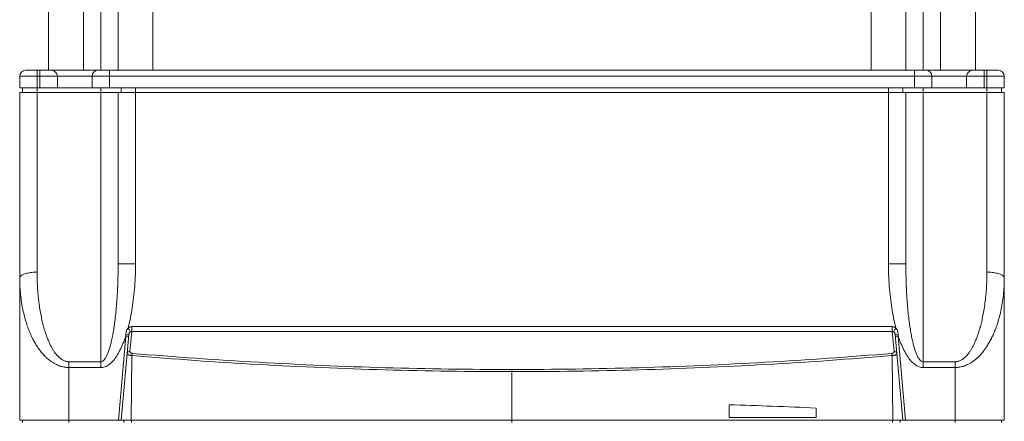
# Model space of a CAD drawing. Header units: millimetres. Extents: x -473 to 23648, y -382 to 1866.
# Tile 129 of 256: x 5052 to 5222, y -283 to -214. Entities that reach past the tile are written whole.
import ezdxf

# ---------------------------------------------------------------- set-up
doc = ezdxf.new("R2010")
doc.units = ezdxf.units.MM
doc.header["$LTSCALE"] = 80
doc.layers.get('0').update_dxf_attribs({"linetype": 'CONTINUOUS'})
for name, color, linetype in [('02___PRT_ALL_AXES', 7, 'CONTINUOUS'), ('06_ALL_SURFS', 7, 'CONTINUOUS'), ('09_ALL_ROUNDS', 7, 'CONTINUOUS'), ('20_ALL_FEATURES', 7, 'CONTINUOUS')]:
    doc.layers.add(name, color=color, linetype=linetype)

msp = doc.modelspace()

# ---------------------------------------------------------------- linework, layer by layer
at = {"linetype": 'Continuous', "lineweight": 0}
for p, q in [((5070.931, -268.473), (5069.643, -283.193)), ((5071.448, -267.889), (5071.146, -271.342)), ((5202.769, -267.052), (5071.448, -267.052)), ((5071.448, -267.889), (5071.448, -267.052)), ((5202.769, -267.889), (5071.448, -267.889)), ((5202.769, -267.052), (5202.769, -267.889)), ((5203.071, -271.342), (5202.769, -267.889)), ((5204.573, -283.193), (5203.286, -268.473)), ((5070.411, -268.686), (5069.142, -283.193)), ((5070.411, -268.686), (5070.909, -268.729)), ((5203.806, -268.686), (5203.308, -268.729)), ((5205.075, -283.193), (5203.806, -268.686)), ((5071.368, -283.193), (5071.488, -272.035)), ((5202.849, -283.193), (5202.73, -272.035)), ((5137.108, -274.445), (5137.108, -283.193)), ((5069.643, -283.193), (5060.608, -283.193)), ((5213.608, -283.193), (5204.573, -283.193))]:
    msp.add_line(p, q, dxfattribs=at)
for centre, radius, start, end in [((4960.565, -255.539), 110.63, 353.17523, 353.30989), ((5324.412, -254.257), 121.466, 186.69988, 186.82203)]:
    msp.add_arc(centre, radius, start, end, dxfattribs=at)
for points, knots in [([(5070.81, -267.328), (5070.94, -266.841), (5071.183, -265.817), (5071.489, -264.2), (5071.746, -262.435), (5071.946, -260.511), (5072.078, -258.417), (5072.108, -256.962), (5072.108, -256.205)], [0, 0, 0, 0, 1.5133479, 3.1546963, 4.9343087, 6.8637301, 8.9563446, 11.2273877, 11.2273877, 11.2273877, 11.2273877]), ([(5202.108, -256.205), (5202.108, -256.96), (5202.139, -258.412), (5202.27, -260.504), (5202.47, -262.427), (5202.726, -264.194), (5203.033, -265.813), (5203.277, -266.839), (5203.406, -267.328)], [0, 0, 0, 0, 2.2658645, 4.3556766, 6.2843657, 8.0651871, 9.7094922, 11.2273889, 11.2273889, 11.2273889, 11.2273889]), ([(5070.441, -268.432), (5070.523, -268.439), (5070.679, -268.468), (5070.802, -268.435), (5070.929, -268.495), (5070.931, -268.473)], [0, 0, 0, 0, 0.24661915, 0.42642121, 0.49211332, 0.49211332, 0.49211332, 0.49211332]), ([(5070.464, -268.199), (5070.473, -268.121), (5070.497, -267.964), (5070.565, -267.735), (5070.668, -267.519), (5070.759, -267.388), (5070.81, -267.328)], [0, 0, 0, 0, 0.23694775, 0.47510325, 0.71360529, 0.95067659, 0.95067659, 0.95067659, 0.95067659]), ([(5070.81, -267.328), (5070.853, -267.287), (5070.944, -267.212), (5071.098, -267.123), (5071.268, -267.067), (5071.388, -267.052), (5071.448, -267.052)], [0, 0, 0, 0, 0.17588205, 0.35299405, 0.53084384, 0.71061893, 0.71061893, 0.71061893, 0.71061893]), ([(5071.209, -267.96), (5071.2, -267.897), (5071.14, -267.754), (5071.003, -267.543), (5070.88, -267.4), (5070.81, -267.328)], [0, 0, 0, 0, 0.19222898, 0.45419314, 0.75539014, 0.75539014, 0.75539014, 0.75539014]), ([(5070.931, -268.473), (5070.935, -268.425), (5070.949, -268.333), (5070.993, -268.208), (5071.053, -268.104), (5071.125, -268.021), (5071.181, -267.978), (5071.209, -267.96)], [0, 0, 0, 0, 0.14549146, 0.27720134, 0.39605926, 0.50424829, 0.60458676, 0.60458676, 0.60458676, 0.60458676]), ([(5071.209, -267.96), (5071.234, -267.945), (5071.285, -267.919), (5071.366, -267.896), (5071.421, -267.891), (5071.448, -267.889)], [0, 0, 0, 0, 0.08786554, 0.17101478, 0.2516934, 0.2516934, 0.2516934, 0.2516934]), ([(5202.769, -267.052), (5202.829, -267.052), (5202.949, -267.067), (5203.119, -267.123), (5203.273, -267.212), (5203.364, -267.287), (5203.406, -267.328)], [0, 0, 0, 0, 0.17970967, 0.35763739, 0.53482178, 0.71062065, 0.71062065, 0.71062065, 0.71062065]), ([(5202.769, -267.889), (5202.796, -267.891), (5202.851, -267.896), (5202.932, -267.919), (5202.983, -267.945), (5203.008, -267.96)], [0, 0, 0, 0, 0.08065744, 0.16385823, 0.25169298, 0.25169298, 0.25169298, 0.25169298]), ([(5203.008, -267.96), (5203.017, -267.897), (5203.076, -267.754), (5203.214, -267.543), (5203.337, -267.4), (5203.406, -267.328)], [0, 0, 0, 0, 0.1922222, 0.45418637, 0.75537688, 0.75537688, 0.75537688, 0.75537688]), ([(5203.008, -267.96), (5203.036, -267.978), (5203.092, -268.021), (5203.164, -268.104), (5203.224, -268.208), (5203.268, -268.333), (5203.281, -268.425), (5203.286, -268.473)], [0, 0, 0, 0, 0.10033449, 0.20852652, 0.3273779, 0.45909397, 0.60458708, 0.60458708, 0.60458708, 0.60458708]), ([(5203.286, -268.473), (5203.288, -268.495), (5203.416, -268.435), (5203.47, -268.452), (5203.53, -268.454)], [0, 0, 0, 0, 0.0656903, 0.24548765, 0.24548765, 0.24548765, 0.24548765]), ([(5203.406, -267.328), (5203.457, -267.388), (5203.549, -267.519), (5203.651, -267.735), (5203.72, -267.964), (5203.756, -268.197), (5203.767, -268.352), (5203.776, -268.429)], [0, 0, 0, 0, 0.2370628, 0.4755726, 0.7137143, 0.9506717, 1.1813676, 1.1813676, 1.1813676, 1.1813676]), ([(5066.108, -274.111), (5066.352, -274.11), (5066.875, -274.013), (5067.604, -273.591), (5068.279, -272.941), (5068.895, -272.104), (5069.457, -271.104), (5069.971, -269.952), (5070.268, -269.123), (5070.411, -268.686)], [0, 0, 0, 0, 0.7307979, 1.5595058, 2.4895018, 3.523811, 4.6671584, 5.9253063, 7.3051981, 7.3051981, 7.3051981, 7.3051981]), ([(5203.806, -268.686), (5203.947, -269.119), (5204.242, -269.941), (5204.751, -271.087), (5205.311, -272.086), (5205.926, -272.927), (5206.602, -273.584), (5207.335, -274.011), (5207.863, -274.111), (5208.108, -274.111)], [0, 0, 0, 0, 1.3669332, 2.6176093, 3.7586889, 4.7956572, 5.732278, 6.5682658, 7.305072, 7.305072, 7.305072, 7.305072]), ([(5071.146, -271.342), (5071.065, -271.34), (5070.905, -271.368), (5070.714, -271.504), (5070.654, -271.647), (5070.647, -271.717)], [0, 0, 0, 0, 0.24327736, 0.46950611, 0.6787651, 0.6787651, 0.6787651, 0.6787651]), ([(5070.647, -271.717), (5070.647, -271.728), (5070.649, -271.752), (5070.665, -271.788), (5070.698, -271.827), (5070.75, -271.866), (5070.827, -271.907), (5070.934, -271.949), (5071.078, -271.988), (5071.267, -272.019), (5071.409, -272.032), (5071.488, -272.035)], [0, 0, 0, 0, 0.03262657, 0.0709459, 0.11831675, 0.18172071, 0.26684251, 0.37897065, 0.52562685, 0.7135814, 0.95228876, 0.95228876, 0.95228876, 0.95228876]), ([(5071.146, -271.342), (5071.145, -271.353), (5071.145, -271.376), (5071.151, -271.411), (5071.164, -271.45), (5071.188, -271.49), (5071.224, -271.531), (5071.276, -271.573), (5071.348, -271.613), (5071.44, -271.645), (5071.51, -271.657), (5071.548, -271.66)], [0, 0, 0, 0, 0.03262774, 0.06870183, 0.10787638, 0.1531449, 0.20737135, 0.27349253, 0.35267774, 0.45135245, 0.56521007, 0.56521007, 0.56521007, 0.56521007]), ([(5071.548, -271.66), (5071.539, -271.693), (5071.522, -271.769), (5071.502, -271.894), (5071.492, -271.986), (5071.487, -272.035)], [0, 0, 0, 0, 0.10243582, 0.23303077, 0.38024025, 0.38024025, 0.38024025, 0.38024025]), ([(5071.548, -271.66), (5078.806, -272.279), (5093.352, -273.311), (5115.214, -274.238), (5129.81, -274.445), (5137.108, -274.445)], [0, 0, 0, 0, 21.8520591, 43.7424425, 65.6371266, 65.6371266, 65.6371266, 65.6371266]), ([(5137.108, -274.445), (5144.407, -274.445), (5159.002, -274.238), (5180.864, -273.311), (5195.411, -272.279), (5202.669, -271.66)], [0, 0, 0, 0, 21.8945235, 43.7849079, 65.6371266, 65.6371266, 65.6371266, 65.6371266]), ([(5202.669, -271.66), (5202.687, -271.659), (5202.724, -271.654), (5202.779, -271.642), (5202.836, -271.625), (5202.893, -271.601), (5202.948, -271.568), (5202.998, -271.527), (5203.041, -271.475), (5203.069, -271.412), (5203.074, -271.365), (5203.071, -271.342)], [0, 0, 0, 0, 0.0538266, 0.11151471, 0.1707895, 0.23169784, 0.29534104, 0.36125639, 0.4269997, 0.49443865, 0.56496585, 0.56496585, 0.56496585, 0.56496585]), ([(5202.669, -271.66), (5202.678, -271.693), (5202.695, -271.769), (5202.715, -271.894), (5202.725, -271.986), (5202.73, -272.035)], [0, 0, 0, 0, 0.10243589, 0.23303106, 0.38024063, 0.38024063, 0.38024063, 0.38024063]), ([(5202.73, -272.035), (5202.766, -272.034), (5202.839, -272.029), (5202.951, -272.017), (5203.065, -272), (5203.181, -271.977), (5203.293, -271.945), (5203.396, -271.904), (5203.484, -271.856), (5203.552, -271.797), (5203.571, -271.742), (5203.569, -271.717)], [0, 0, 0, 0, 0.10872963, 0.2208098, 0.33697121, 0.4554801, 0.57279939, 0.68543858, 0.7880154, 0.87458105, 0.94994537, 0.94994537, 0.94994537, 0.94994537]), ([(5203.071, -271.342), (5203.152, -271.34), (5203.312, -271.368), (5203.503, -271.504), (5203.563, -271.647), (5203.569, -271.717)], [0, 0, 0, 0, 0.24327913, 0.46950776, 0.67876409, 0.67876409, 0.67876409, 0.67876409]), ([(5071.488, -272.035), (5078.752, -272.654), (5093.312, -273.686), (5115.194, -274.613), (5129.803, -274.82), (5137.108, -274.82)], [0, 0, 0, 0, 21.871408, 43.781697, 65.6967742, 65.6967742, 65.6967742, 65.6967742]), ([(5137.108, -274.82), (5144.413, -274.82), (5159.023, -274.613), (5180.905, -273.686), (5195.465, -272.654), (5202.73, -272.035)], [0, 0, 0, 0, 21.9150965, 43.8253857, 65.6978706, 65.6978706, 65.6978706, 65.6978706])]:
    msp.add_open_spline(points, degree=3, knots=knots, dxfattribs=at)
for points in [[(5070.441, -268.428), (5070.45, -268.352), (5070.456, -268.275), (5070.464, -268.199)], [(5203.53, -268.454), (5203.612, -268.456), (5203.694, -268.44), (5203.776, -268.432)]]:
    msp.add_open_spline(points, degree=3, dxfattribs=at)
at = {"layer": '02___PRT_ALL_AXES', "linetype": 'Continuous', "lineweight": 0}
for p, q in [((5058.608, -225.793), (5064.608, -225.793)), ((5209.608, -225.793), (5215.608, -225.793))]:
    msp.add_line(p, q, dxfattribs=at)
at = {"layer": '06_ALL_SURFS', "linetype": 'Continuous', "lineweight": 0}
for p, q in [((5174.608, -280.53), (5174.608, -282.751)), ((5189.608, -281.097), (5189.608, -282.751)), ((5189.608, -282.751), (5174.608, -282.751))]:
    msp.add_line(p, q, dxfattribs=at)
msp.add_arc((5137.336, -1465.062), 1185.118, 87.472032, 88.197746, dxfattribs=at)
at = {"layer": '09_ALL_ROUNDS', "linetype": 'Continuous', "lineweight": 0}
for p, q in [((5057.108, -222.793), (5057.108, -115.293)), ((5063.108, -222.793), (5063.108, -114.293)), ((5066.108, -222.793), (5066.108, -114.293)), ((5069.108, -222.793), (5069.108, -115.293)), ((5075.108, -222.793), (5075.108, -114.314)), ((5199.108, -222.793), (5199.108, -114.314)), ((5205.108, -222.793), (5205.108, -115.293)), ((5208.108, -114.293), (5208.108, -222.793)), ((5211.108, -222.793), (5211.108, -114.293)), ((5217.108, -222.793), (5217.108, -115.293)), ((5052.108, -223.793), (5222.108, -223.793)), ((5052.108, -225.793), (5052.108, -223.793)), ((5053.108, -222.793), (5221.108, -222.793)), ((5055.108, -222.793), (5055.108, -225.793)), ((5055.608, -222.793), (5055.608, -225.793)), ((5058.608, -223.793), (5058.608, -225.793)), ((5064.608, -223.793), (5064.608, -225.793)), ((5067.608, -222.793), (5067.608, -225.793)), ((5206.608, -222.793), (5206.608, -225.793)), ((5209.608, -225.793), (5209.608, -223.793)), ((5215.608, -223.793), (5215.608, -225.793)), ((5218.608, -222.793), (5218.608, -225.793)), ((5219.108, -222.793), (5219.108, -225.793)), ((5222.108, -223.793), (5222.108, -225.793)), ((5052.108, -225.793), (5058.608, -225.793)), ((5209.608, -225.793), (5064.608, -225.793)), ((5222.108, -225.793), (5215.608, -225.793)), ((5052.108, -283.193), (5052.108, -226.593)), ((5069.108, -256.205), (5072.108, -256.205)), ((5202.108, -256.205), (5205.108, -256.205)), ((5066.108, -273.106), (5060.608, -273.106)), ((5060.608, -273.106), (5060.608, -274.111)), ((5066.108, -274.111), (5066.108, -273.106)), ((5208.108, -273.106), (5208.108, -274.111)), ((5213.608, -273.106), (5208.108, -273.106)), ((5213.608, -274.111), (5213.608, -273.106)), ((5066.108, -274.111), (5060.608, -274.111)), ((5213.608, -274.111), (5208.108, -274.111))]:
    msp.add_line(p, q, dxfattribs=at)
for centre, start, end in [((5053.108, -223.793), 90, 180), ((5057.608, -223.793), 0, 90), ((5065.608, -223.793), 90, 180), ((5208.608, -223.793), 0, 90), ((5216.608, -223.793), 90, 180), ((5221.108, -223.793), 0, 90)]:
    msp.add_arc(centre, 1, start, end, dxfattribs=at)
for points, knots in [([(5066.108, -273.106), (5066.208, -273.105), (5066.434, -273.036), (5066.722, -272.773), (5066.99, -272.384), (5067.239, -271.883), (5067.471, -271.286), (5067.687, -270.598), (5067.891, -269.822), (5068.083, -268.955), (5068.263, -267.993), (5068.431, -266.935), (5068.586, -265.773), (5068.727, -264.499), (5068.852, -263.106), (5068.958, -261.584), (5069.041, -259.925), (5069.096, -258.117), (5069.108, -256.86), (5069.108, -256.205)], [0, 0, 0, 0, 0.2978193, 0.6775333, 1.15, 1.7092172, 2.3512708, 3.070558, 3.870463, 4.7576063, 5.7347885, 6.8044199, 7.9735735, 9.2511438, 10.6471633, 12.1703898, 13.827669, 15.6306988, 17.5965671, 17.5965671, 17.5965671, 17.5965671]), ([(5205.108, -256.205), (5205.108, -256.866), (5205.122, -258.132), (5205.177, -259.952), (5205.261, -261.621), (5205.368, -263.149), (5205.495, -264.546), (5205.637, -265.821), (5205.793, -266.982), (5205.962, -268.039), (5206.143, -268.997), (5206.335, -269.86), (5206.539, -270.631), (5206.756, -271.312), (5206.987, -271.903), (5207.235, -272.397), (5207.5, -272.78), (5207.787, -273.037), (5208.01, -273.106), (5208.108, -273.106)], [0, 0, 0, 0, 1.9823082, 3.7977613, 5.4640299, 6.9933654, 8.3931115, 9.6722231, 10.8407948, 11.9082281, 12.8820975, 13.7651787, 14.5604908, 15.2742281, 15.9092136, 16.4615529, 16.9276054, 17.3019146, 17.5966715, 17.5966715, 17.5966715, 17.5966715]), ([(5052.108, -258.646), (5052.108, -258.532), (5052.273, -258.261), (5052.733, -258.012), (5053.389, -257.802), (5054.206, -257.672), (5054.799, -257.641), (5055.108, -257.641)], [0, 0, 0, 0, 0.343596, 0.8536044, 1.5535695, 2.4019763, 3.3303323, 3.3303323, 3.3303323, 3.3303323]), ([(5060.608, -273.106), (5060.539, -273.106), (5060.396, -273.098), (5060.178, -273.062), (5059.95, -272.999), (5059.709, -272.903), (5059.456, -272.769), (5059.196, -272.593), (5058.928, -272.374), (5058.657, -272.107), (5058.383, -271.791), (5058.11, -271.427), (5057.841, -271.014), (5057.573, -270.548), (5057.308, -270.024), (5057.045, -269.434), (5056.786, -268.775), (5056.534, -268.045), (5056.29, -267.238), (5056.057, -266.349), (5055.838, -265.369), (5055.636, -264.29), (5055.457, -263.114), (5055.308, -261.847), (5055.196, -260.502), (5055.125, -259.091), (5055.108, -258.13), (5055.108, -257.641)], [0, 0, 0, 0, 0.2095565, 0.4263483, 0.6615929, 0.9194259, 1.2037615, 1.5169233, 1.8609567, 2.2403357, 2.6580519, 3.1124762, 3.6036145, 4.1375922, 4.7227638, 5.3666202, 6.0736369, 6.84514, 7.684983, 8.6007841, 9.601869, 10.6983142, 11.8913807, 13.17063, 14.5244654, 15.9409775, 17.4075256, 17.4075256, 17.4075256, 17.4075256]), ([(5219.108, -257.641), (5219.108, -258.138), (5219.092, -259.125), (5219.016, -260.583), (5218.895, -261.986), (5218.734, -263.307), (5218.541, -264.523), (5218.327, -265.618), (5218.098, -266.596), (5217.86, -267.47), (5217.614, -268.255), (5217.361, -268.961), (5217.104, -269.594), (5216.844, -270.158), (5216.583, -270.659), (5216.321, -271.104), (5216.057, -271.497), (5215.791, -271.844), (5215.525, -272.144), (5215.262, -272.397), (5215.004, -272.606), (5214.751, -272.774), (5214.505, -272.904), (5214.268, -272.999), (5214.04, -273.062), (5213.821, -273.098), (5213.678, -273.106), (5213.608, -273.106)], [0, 0, 0, 0, 1.4924052, 2.9602964, 4.3768546, 5.716457, 6.953405, 8.0677681, 9.064769, 9.9654826, 10.7848849, 11.5325073, 12.2144053, 12.8336414, 13.3958516, 13.9086768, 14.3803596, 14.816963, 15.2177603, 15.5811636, 15.9110813, 16.2130817, 16.489937, 16.7441051, 16.9790491, 17.1987613, 17.4075433, 17.4075433, 17.4075433, 17.4075433]), ([(5219.108, -257.641), (5219.418, -257.641), (5220.01, -257.672), (5220.828, -257.802), (5221.484, -258.012), (5221.944, -258.261), (5222.108, -258.532), (5222.108, -258.646)], [0, 0, 0, 0, 0.9283561, 1.776763, 2.476728, 2.9867364, 3.3303323, 3.3303323, 3.3303323, 3.3303323]), ([(5060.608, -274.111), (5060.5, -274.111), (5060.282, -274.103), (5059.946, -274.068), (5059.594, -274.005), (5059.223, -273.909), (5058.834, -273.776), (5058.432, -273.602), (5058.019, -273.383), (5057.599, -273.117), (5057.176, -272.802), (5056.754, -272.438), (5056.336, -272.025), (5055.923, -271.559), (5055.512, -271.035), (5055.105, -270.445), (5054.704, -269.786), (5054.314, -269.056), (5053.937, -268.249), (5053.577, -267.359), (5053.238, -266.379), (5052.925, -265.3), (5052.648, -264.123), (5052.418, -262.855), (5052.243, -261.509), (5052.133, -260.097), (5052.108, -259.135), (5052.108, -258.646)], [0, 0, 0, 0, 0.3234309, 0.6559883, 1.0119999, 1.3943366, 1.8049404, 2.2433478, 2.7090609, 3.2052684, 3.733568, 4.2904337, 4.8751646, 5.4945796, 6.1577447, 6.8723576, 7.6426651, 8.4696328, 9.3571243, 10.313017, 11.3468655, 12.468958, 13.6807095, 14.9720978, 16.3325194, 17.7515348, 19.2184462, 19.2184462, 19.2184462, 19.2184462]), ([(5222.108, -258.646), (5222.108, -259.144), (5222.082, -260.132), (5221.966, -261.59), (5221.778, -262.994), (5221.528, -264.317), (5221.23, -265.533), (5220.899, -266.628), (5220.546, -267.607), (5220.177, -268.481), (5219.796, -269.266), (5219.405, -269.972), (5219.006, -270.605), (5218.604, -271.169), (5218.2, -271.67), (5217.795, -272.114), (5217.386, -272.508), (5216.975, -272.854), (5216.564, -273.153), (5216.157, -273.406), (5215.759, -273.614), (5215.369, -273.781), (5214.99, -273.911), (5214.624, -274.005), (5214.273, -274.068), (5213.936, -274.103), (5213.716, -274.111), (5213.608, -274.111)], [0, 0, 0, 0, 1.4930228, 2.9636417, 4.3875463, 5.7408537, 6.9988236, 8.1415007, 9.1738474, 10.1170394, 10.9862149, 11.7910257, 12.5374721, 13.2282418, 13.868767, 14.4668772, 15.0314771, 15.5692597, 16.0785308, 16.5556786, 17.0035031, 17.4269388, 17.8269714, 18.20387, 18.5593804, 18.8963917, 19.2188368, 19.2188368, 19.2188368, 19.2188368])]:
    msp.add_open_spline(points, degree=3, knots=knots, dxfattribs=at)
at = {"layer": '20_ALL_FEATURES', "linetype": 'Continuous', "lineweight": 0}
for p, q in [((5052.608, -225.793), (5052.608, -226.593)), ((5055.108, -225.793), (5055.108, -257.641)), ((5066.108, -225.793), (5066.108, -273.106)), ((5069.608, -225.793), (5069.608, -226.593)), ((5072.108, -225.793), (5072.108, -256.205)), ((5202.108, -225.793), (5202.108, -256.205)), ((5204.608, -225.793), (5204.608, -226.593)), ((5208.108, -225.793), (5208.108, -273.106)), ((5219.108, -225.793), (5219.108, -257.641)), ((5221.608, -225.793), (5221.608, -226.593)), ((5052.108, -226.593), (5222.108, -226.593)), ((5052.108, -283.193), (5052.108, -226.593)), ((5069.108, -226.593), (5069.108, -256.205)), ((5205.108, -256.205), (5205.108, -226.593)), ((5222.108, -226.593), (5222.108, -283.193)), ((5060.608, -283.593), (5060.608, -274.111)), ((5213.608, -283.593), (5213.608, -274.111)), ((5060.608, -283.193), (5052.108, -283.193)), ((5052.608, -283.593), (5052.608, -283.193)), ((5204.573, -283.193), (5069.643, -283.193)), ((5070.108, -283.593), (5070.108, -283.193)), ((5071.425, -283.593), (5071.425, -283.193)), ((5137.108, -283.593), (5137.108, -283.193)), ((5202.792, -283.593), (5202.792, -283.193)), ((5204.108, -283.593), (5204.108, -283.193)), ((5222.108, -283.193), (5213.608, -283.193)), ((5221.608, -283.593), (5221.608, -283.193))]:
    msp.add_line(p, q, dxfattribs=at)

doc.saveas('drawing.dxf')
